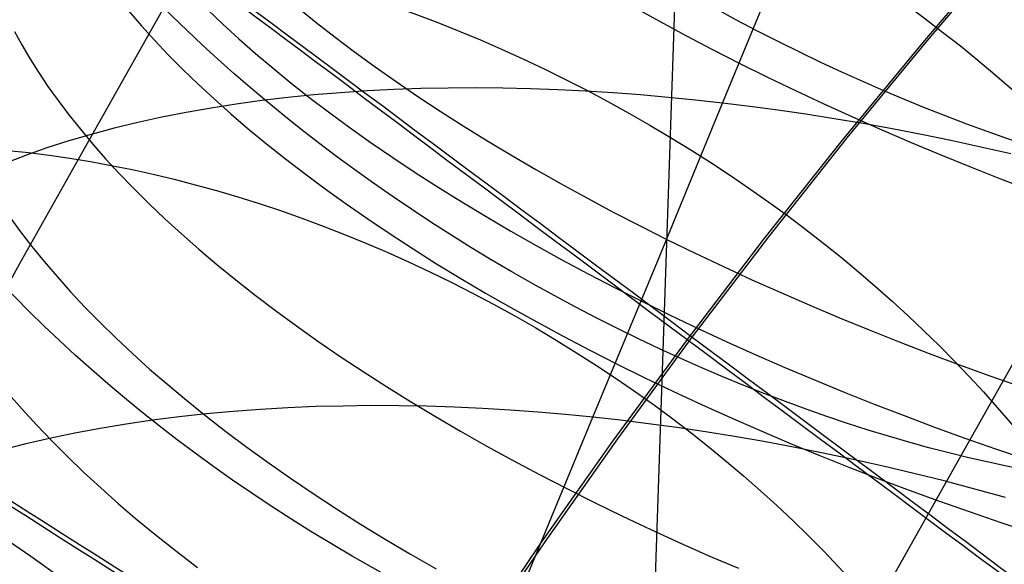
# Model space of a CAD drawing. Extents: x -1634 to -184, y -278 to 263.
# Tile 77 of 242: x -1604.64 to -1594.11, y 134.71 to 140.54. Entities that reach past the tile are written whole.
import ezdxf

# ---------------------------------------------------------------- set-up
doc = ezdxf.new("R2010")
doc.units = 0
doc.layers.add('PREDEFINITO', color=7, linetype='CONTINUOUS')

msp = doc.modelspace()

# ---------------------------------------------------------------- linework, layer by layer
at = {"layer": 'PREDEFINITO'}
for p, q in [((-1594.954, 219.094, 2.081), (-1599.021, 100.003, 509.435)), ((-1597.119, 139.644, 687.765), (-1596.414, 141.362, 688.814)), ((-1602.769, 141.251, 662.814), (-1603.397, 140.135, 661.791)), ((-1594.104, 141.316, 286.463), (-1594.982, 140.29, 286.467)), ((-1594.053, 141.342, 306.463), (-1594.932, 140.316, 306.467)), ((-1603.469, 140.627, 709.906), (-1603.337, 140.473, 710.164)), ((-1602.63, 140.647, 711.229), (-1602.466, 140.491, 711.477)), ((-1601.663, 140.667, 712.503), (-1601.468, 140.509, 712.737)), ((-1598.071, 140.674, 715.816), (-1597.795, 140.52, 715.98)), ((-1601.468, 140.509, 712.737), (-1601.265, 140.351, 712.967)), ((-1597.795, 140.52, 715.98), (-1597.514, 140.368, 716.135)), ((-1604.695, 140.412, 707.455), (-1604.616, 140.268, 707.718)), ((-1603.337, 140.473, 710.164), (-1603.197, 140.319, 710.419)), ((-1602.466, 140.491, 711.477), (-1602.295, 140.334, 711.722)), ((-1603.197, 140.319, 710.419), (-1603.049, 140.163, 710.672)), ((-1602.295, 140.334, 711.722), (-1602.115, 140.176, 711.963)), ((-1601.265, 140.351, 712.967), (-1601.055, 140.192, 713.192)), ((-1597.514, 140.368, 716.135), (-1597.227, 140.218, 716.283)), ((-1594.932, 140.316, 306.467), (-1595.79, 139.273, 306.47)), ((-1604.616, 140.268, 707.718), (-1604.53, 140.122, 707.98)), ((-1601.055, 140.192, 713.192), (-1600.837, 140.033, 713.412)), ((-1597.227, 140.218, 716.283), (-1596.936, 140.07, 716.424)), ((-1594.982, 140.29, 286.467), (-1595.841, 139.248, 286.47)), ((-1604.53, 140.122, 707.98), (-1604.437, 139.974, 708.243)), ((-1603.397, 140.135, 661.791), (-1604.013, 139.04, 660.739)), ((-1603.049, 140.163, 710.672), (-1602.893, 140.006, 710.922)), ((-1602.115, 140.176, 711.963), (-1601.928, 140.018, 712.201)), ((-1602.893, 140.006, 710.922), (-1602.73, 139.849, 711.17)), ((-1601.928, 140.018, 712.201), (-1601.733, 139.859, 712.435)), ((-1600.837, 140.033, 713.412), (-1600.612, 139.875, 713.626)), ((-1596.936, 140.07, 716.424), (-1596.64, 139.923, 716.557)), ((-1604.437, 139.974, 708.243), (-1604.337, 139.824, 708.504)), ((-1600.612, 139.875, 713.626), (-1600.38, 139.717, 713.836)), ((-1596.64, 139.923, 716.557), (-1596.34, 139.778, 716.682)), ((-1604.337, 139.824, 708.504), (-1604.228, 139.672, 708.765)), ((-1602.73, 139.849, 711.17), (-1602.559, 139.69, 711.414)), ((-1601.733, 139.859, 712.435), (-1601.53, 139.699, 712.664)), ((-1600.923, 139.775, 689.54), (-1601.208, 139.756, 689.725)), ((-1600.635, 139.79, 689.362), (-1600.923, 139.775, 689.54)), ((-1600.346, 139.8, 689.19), (-1600.635, 139.79, 689.362)), ((-1600.055, 139.806, 689.026), (-1600.346, 139.8, 689.19)), ((-1599.762, 139.807, 688.869), (-1600.055, 139.806, 689.026)), ((-1599.469, 139.804, 688.719), (-1599.762, 139.807, 688.869)), ((-1599.175, 139.798, 688.575), (-1599.469, 139.804, 688.719)), ((-1598.88, 139.787, 688.439), (-1599.175, 139.798, 688.575)), ((-1598.585, 139.772, 688.31), (-1598.88, 139.787, 688.439)), ((-1598.291, 139.754, 688.187), (-1598.585, 139.772, 688.31)), ((-1596.34, 139.778, 716.682), (-1596.036, 139.636, 716.798)), ((-1604.228, 139.672, 708.765), (-1604.113, 139.519, 709.024)), ((-1602.559, 139.69, 711.414), (-1602.38, 139.53, 711.655)), ((-1602.048, 139.672, 690.321), (-1602.322, 139.634, 690.534)), ((-1601.771, 139.705, 690.116), (-1602.048, 139.672, 690.321)), ((-1601.491, 139.733, 689.917), (-1601.771, 139.705, 690.116)), ((-1601.53, 139.699, 712.664), (-1601.32, 139.54, 712.889)), ((-1601.208, 139.756, 689.725), (-1601.491, 139.733, 689.917)), ((-1600.38, 139.717, 713.836), (-1600.141, 139.559, 714.039)), ((-1597.997, 139.732, 688.072), (-1598.291, 139.754, 688.187)), ((-1597.703, 139.706, 687.963), (-1597.997, 139.732, 688.072)), ((-1597.41, 139.677, 687.861), (-1597.703, 139.706, 687.963)), ((-1597.119, 139.644, 687.765), (-1597.41, 139.677, 687.861)), ((-1602.591, 139.592, 690.752), (-1602.857, 139.545, 690.978)), ((-1602.322, 139.634, 690.534), (-1602.591, 139.592, 690.752)), ((-1600.141, 139.559, 714.039), (-1599.895, 139.402, 714.237)), ((-1597.816, 137.951, 686.674), (-1597.119, 139.644, 687.765)), ((-1596.826, 139.608, 687.675), (-1597.119, 139.644, 687.765)), ((-1596.529, 139.569, 687.591), (-1596.826, 139.608, 687.675)), ((-1596.228, 139.525, 687.511), (-1596.529, 139.569, 687.591)), ((-1596.036, 139.636, 716.798), (-1595.728, 139.496, 716.907)), ((-1604.113, 139.519, 709.024), (-1603.989, 139.364, 709.282)), ((-1603.118, 139.494, 691.209), (-1603.375, 139.437, 691.446)), ((-1602.857, 139.545, 690.978), (-1603.118, 139.494, 691.209)), ((-1602.38, 139.53, 711.655), (-1602.193, 139.37, 711.893)), ((-1601.32, 139.54, 712.889), (-1601.103, 139.38, 713.109)), ((-1595.924, 139.477, 687.437), (-1596.228, 139.525, 687.511)), ((-1595.617, 139.425, 687.368), (-1595.924, 139.477, 687.437)), ((-1595.728, 139.496, 716.907), (-1595.417, 139.358, 717.007)), ((-1603.989, 139.364, 709.282), (-1603.858, 139.207, 709.539)), ((-1603.626, 139.376, 691.69), (-1603.872, 139.31, 691.939)), ((-1603.375, 139.437, 691.446), (-1603.626, 139.376, 691.69)), ((-1602.193, 139.37, 711.893), (-1601.998, 139.209, 712.126)), ((-1601.103, 139.38, 713.109), (-1600.878, 139.221, 713.323)), ((-1599.895, 139.402, 714.237), (-1599.642, 139.245, 714.428)), ((-1595.306, 139.368, 687.306), (-1595.617, 139.425, 687.368)), ((-1595.417, 139.358, 717.007), (-1595.103, 139.223, 717.099)), ((-1594.993, 139.308, 687.249), (-1595.306, 139.368, 687.306)), ((-1603.872, 139.31, 691.939), (-1604.113, 139.24, 692.193)), ((-1599.642, 139.245, 714.428), (-1599.383, 139.09, 714.613)), ((-1595.841, 139.248, 286.47), (-1596.68, 138.189, 286.474)), ((-1595.79, 139.273, 306.47), (-1596.629, 138.215, 306.474)), ((-1594.676, 139.243, 687.199), (-1594.993, 139.308, 687.249)), ((-1594.357, 139.174, 687.155), (-1594.676, 139.243, 687.199)), ((-1604.347, 139.165, 692.453), (-1604.576, 139.085, 692.718)), ((-1604.113, 139.24, 692.193), (-1604.347, 139.165, 692.453)), ((-1603.858, 139.207, 709.539), (-1603.719, 139.049, 709.793)), ((-1601.998, 139.209, 712.126), (-1601.796, 139.049, 712.355)), ((-1600.878, 139.221, 713.323), (-1600.646, 139.061, 713.532)), ((-1595.103, 139.223, 717.099), (-1594.786, 139.091, 717.183)), ((-1594.036, 139.101, 687.117), (-1594.357, 139.174, 687.155)), ((-1604.576, 139.085, 692.718), (-1604.798, 139, 692.988)), ((-1604.013, 139.04, 660.739), (-1604.622, 137.957, 659.648)), ((-1603.719, 139.049, 709.793), (-1603.573, 138.89, 710.045)), ((-1601.796, 139.049, 712.355), (-1601.586, 138.887, 712.579)), ((-1600.646, 139.061, 713.532), (-1600.407, 138.903, 713.736)), ((-1599.383, 139.09, 714.613), (-1599.118, 138.935, 714.792)), ((-1594.786, 139.091, 717.183), (-1594.467, 138.961, 717.258)), ((-1599.118, 138.935, 714.792), (-1598.847, 138.782, 714.963)), ((-1594.467, 138.961, 717.258), (-1594.146, 138.834, 717.325)), ((-1603.573, 138.89, 710.045), (-1603.418, 138.73, 710.295)), ((-1601.586, 138.887, 712.579), (-1601.369, 138.726, 712.799)), ((-1600.407, 138.903, 713.736), (-1600.161, 138.744, 713.933)), ((-1594.146, 138.834, 717.325), (-1593.823, 138.711, 717.384)), ((-1603.418, 138.73, 710.295), (-1603.256, 138.569, 710.541)), ((-1601.369, 138.726, 712.799), (-1601.145, 138.565, 713.013)), ((-1600.161, 138.744, 713.933), (-1599.909, 138.587, 714.125)), ((-1598.847, 138.782, 714.963), (-1598.571, 138.63, 715.127)), ((-1598.571, 138.63, 715.127), (-1598.288, 138.479, 715.284)), ((-1603.256, 138.569, 710.541), (-1603.085, 138.407, 710.785)), ((-1601.145, 138.565, 713.013), (-1600.914, 138.405, 713.222)), ((-1599.909, 138.587, 714.125), (-1599.65, 138.431, 714.31)), ((-1604.744, 138.424, 708.125), (-1604.629, 138.267, 708.384)), ((-1603.085, 138.407, 710.785), (-1602.907, 138.244, 711.025)), ((-1600.914, 138.405, 713.222), (-1600.675, 138.245, 713.425)), ((-1599.65, 138.431, 714.31), (-1599.386, 138.275, 714.488)), ((-1598.288, 138.479, 715.284), (-1598.001, 138.33, 715.433)), ((-1598.001, 138.33, 715.433), (-1597.709, 138.183, 715.575)), ((-1604.629, 138.267, 708.384), (-1604.507, 138.109, 708.641)), ((-1602.907, 138.244, 711.025), (-1602.721, 138.081, 711.262)), ((-1600.675, 138.245, 713.425), (-1600.43, 138.085, 713.622)), ((-1599.386, 138.275, 714.488), (-1599.115, 138.121, 714.659)), ((-1596.68, 138.189, 286.474), (-1597.498, 137.115, 286.477)), ((-1596.629, 138.215, 306.474), (-1597.447, 137.141, 306.477)), ((-1604.507, 138.109, 708.641), (-1604.377, 137.949, 708.896)), ((-1600.43, 138.085, 713.622), (-1600.178, 137.926, 713.813)), ((-1599.115, 138.121, 714.659), (-1598.838, 137.968, 714.823)), ((-1597.709, 138.183, 715.575), (-1597.412, 138.038, 715.709)), ((-1602.721, 138.081, 711.262), (-1602.528, 137.917, 711.494)), ((-1597.412, 138.038, 715.709), (-1597.111, 137.896, 715.835)), ((-1604.622, 137.957, 659.648), (-1605.219, 136.896, 658.528)), ((-1604.377, 137.949, 708.896), (-1604.239, 137.788, 709.149)), ((-1602.528, 137.917, 711.494), (-1602.327, 137.753, 711.722)), ((-1600.178, 137.926, 713.813), (-1599.92, 137.769, 713.998)), ((-1598.838, 137.968, 714.823), (-1598.556, 137.817, 714.98)), ((-1598.506, 136.283, 685.54), (-1597.816, 137.951, 686.674)), ((-1597.111, 137.896, 715.835), (-1596.806, 137.755, 715.954)), ((-1604.239, 137.788, 709.149), (-1604.094, 137.625, 709.4)), ((-1599.92, 137.769, 713.998), (-1599.655, 137.612, 714.176)), ((-1598.556, 137.817, 714.98), (-1598.269, 137.668, 715.13)), ((-1602.327, 137.753, 711.722), (-1602.118, 137.589, 711.946)), ((-1598.269, 137.668, 715.13), (-1597.977, 137.52, 715.271)), ((-1596.806, 137.755, 715.954), (-1596.497, 137.617, 716.063)), ((-1604.094, 137.625, 709.4), (-1603.94, 137.462, 709.649)), ((-1602.118, 137.589, 711.946), (-1601.902, 137.425, 712.164)), ((-1599.655, 137.612, 714.176), (-1599.384, 137.457, 714.347)), ((-1596.497, 137.617, 716.063), (-1596.185, 137.481, 716.165)), ((-1603.94, 137.462, 709.649), (-1603.779, 137.297, 709.894)), ((-1599.384, 137.457, 714.347), (-1599.108, 137.303, 714.511)), ((-1597.977, 137.52, 715.271), (-1597.68, 137.375, 715.406)), ((-1596.185, 137.481, 716.165), (-1595.869, 137.348, 716.259)), ((-1601.902, 137.425, 712.164), (-1601.678, 137.261, 712.378)), ((-1597.68, 137.375, 715.406), (-1597.379, 137.231, 715.532)), ((-1595.869, 137.348, 716.259), (-1595.551, 137.218, 716.344)), ((-1593.725, 137.374, 684.328), (-1594.571, 135.871, 683.356)), ((-1603.779, 137.297, 709.894), (-1603.61, 137.132, 710.137)), ((-1601.678, 137.261, 712.378), (-1601.448, 137.097, 712.586)), ((-1599.108, 137.303, 714.511), (-1598.826, 137.151, 714.668)), ((-1598.826, 137.151, 714.668), (-1598.539, 137, 714.817)), ((-1597.447, 137.141, 306.477), (-1598.245, 136.053, 306.481)), ((-1597.379, 137.231, 715.532), (-1597.073, 137.09, 715.65)), ((-1595.551, 137.218, 716.344), (-1595.231, 137.091, 716.421)), ((-1603.61, 137.132, 710.137), (-1603.433, 136.966, 710.376)), ((-1601.448, 137.097, 712.586), (-1601.21, 136.934, 712.789)), ((-1597.498, 137.115, 286.477), (-1598.296, 136.027, 286.481)), ((-1597.073, 137.09, 715.65), (-1596.765, 136.952, 715.76)), ((-1595.231, 137.091, 716.421), (-1594.909, 136.966, 716.489)), ((-1603.433, 136.966, 710.376), (-1603.248, 136.799, 710.612)), ((-1601.21, 136.934, 712.789), (-1600.965, 136.772, 712.985)), ((-1598.539, 137, 714.817), (-1598.247, 136.851, 714.959)), ((-1596.765, 136.952, 715.76), (-1596.452, 136.816, 715.862)), ((-1594.909, 136.966, 716.489), (-1594.585, 136.845, 716.549)), ((-1598.247, 136.851, 714.959), (-1597.951, 136.705, 715.093)), ((-1594.585, 136.845, 716.549), (-1594.259, 136.727, 716.601)), ((-1603.248, 136.799, 710.612), (-1603.055, 136.632, 710.843)), ((-1600.965, 136.772, 712.985), (-1600.714, 136.61, 713.176)), ((-1596.452, 136.816, 715.862), (-1596.137, 136.682, 715.955)), ((-1594.259, 136.727, 716.601), (-1593.933, 136.612, 716.644)), ((-1603.055, 136.632, 710.843), (-1602.855, 136.465, 711.071)), ((-1600.714, 136.61, 713.176), (-1600.456, 136.45, 713.36)), ((-1597.951, 136.705, 715.093), (-1597.65, 136.561, 715.219)), ((-1596.137, 136.682, 715.955), (-1595.819, 136.552, 716.041)), ((-1604.757, 136.535, 708.487), (-1604.612, 136.369, 708.737)), ((-1597.65, 136.561, 715.219), (-1597.345, 136.419, 715.337)), ((-1595.819, 136.552, 716.041), (-1595.499, 136.424, 716.118)), ((-1602.855, 136.465, 711.071), (-1602.647, 136.298, 711.293)), ((-1601.178, 136.403, 686.61), (-1601.474, 136.396, 686.763)), ((-1600.881, 136.407, 686.464), (-1601.178, 136.403, 686.61)), ((-1600.583, 136.405, 686.325), (-1600.881, 136.407, 686.464)), ((-1600.285, 136.4, 686.193), (-1600.583, 136.405, 686.325)), ((-1600.456, 136.45, 713.36), (-1600.192, 136.291, 713.537)), ((-1599.987, 136.39, 686.068), (-1600.285, 136.4, 686.193)), ((-1597.345, 136.419, 715.337), (-1597.036, 136.279, 715.447)), ((-1595.499, 136.424, 716.118), (-1595.176, 136.3, 716.186)), ((-1604.612, 136.369, 708.737), (-1604.46, 136.202, 708.985)), ((-1602.644, 136.318, 687.443), (-1602.932, 136.287, 687.63)), ((-1602.647, 136.298, 711.293), (-1602.432, 136.131, 711.511)), ((-1602.355, 136.345, 687.263), (-1602.644, 136.318, 687.443)), ((-1602.063, 136.366, 687.09), (-1602.355, 136.345, 687.263)), ((-1601.769, 136.383, 686.923), (-1602.063, 136.366, 687.09)), ((-1601.474, 136.396, 686.763), (-1601.769, 136.383, 686.923)), ((-1599.689, 136.376, 685.949), (-1599.987, 136.39, 686.068)), ((-1599.392, 136.359, 685.837), (-1599.689, 136.376, 685.949)), ((-1599.096, 136.337, 685.731), (-1599.392, 136.359, 685.837)), ((-1598.8, 136.312, 685.632), (-1599.096, 136.337, 685.731)), ((-1598.506, 136.283, 685.54), (-1598.8, 136.312, 685.632)), ((-1595.176, 136.3, 716.186), (-1594.852, 136.178, 716.246)), ((-1604.46, 136.202, 708.985), (-1604.299, 136.034, 709.229)), ((-1603.498, 136.209, 688.024), (-1603.776, 136.163, 688.231)), ((-1603.216, 136.251, 687.824), (-1603.498, 136.209, 688.024)), ((-1602.932, 136.287, 687.63), (-1603.216, 136.251, 687.824)), ((-1600.192, 136.291, 713.537), (-1599.922, 136.133, 713.708)), ((-1599.196, 134.619, 684.349), (-1598.506, 136.283, 685.54)), ((-1598.21, 136.25, 685.453), (-1598.506, 136.283, 685.54)), ((-1597.911, 136.213, 685.371), (-1598.21, 136.25, 685.453)), ((-1597.608, 136.172, 685.294), (-1597.911, 136.213, 685.371)), ((-1597.036, 136.279, 715.447), (-1596.724, 136.143, 715.548)), ((-1604.05, 136.112, 688.444), (-1604.321, 136.056, 688.664)), ((-1603.776, 136.163, 688.231), (-1604.05, 136.112, 688.444)), ((-1602.432, 136.131, 711.511), (-1602.209, 135.964, 711.724)), ((-1599.922, 136.133, 713.708), (-1599.647, 135.977, 713.871)), ((-1597.301, 136.126, 685.223), (-1597.608, 136.172, 685.294)), ((-1596.991, 136.076, 685.157), (-1597.301, 136.126, 685.223)), ((-1596.724, 136.143, 715.548), (-1596.409, 136.009, 715.642)), ((-1594.852, 136.178, 716.246), (-1594.527, 136.06, 716.298)), ((-1604.587, 135.995, 688.889), (-1604.849, 135.928, 689.121)), ((-1604.321, 136.056, 688.664), (-1604.587, 135.995, 688.889)), ((-1604.299, 136.034, 709.229), (-1604.131, 135.866, 709.471)), ((-1599.647, 135.977, 713.871), (-1599.365, 135.822, 714.028)), ((-1598.296, 136.027, 286.481), (-1599.074, 134.923, 286.484)), ((-1598.245, 136.053, 306.481), (-1599.022, 134.95, 306.484)), ((-1596.678, 136.022, 685.097), (-1596.991, 136.076, 685.157)), ((-1596.362, 135.963, 685.042), (-1596.678, 136.022, 685.097)), ((-1596.409, 136.009, 715.642), (-1596.091, 135.877, 715.727)), ((-1594.527, 136.06, 716.298), (-1594.2, 135.945, 716.342)), ((-1602.209, 135.964, 711.724), (-1601.979, 135.798, 711.931)), ((-1596.044, 135.9, 684.994), (-1596.362, 135.963, 685.042)), ((-1596.091, 135.877, 715.727), (-1595.77, 135.749, 715.804)), ((-1595.723, 135.832, 684.952), (-1596.044, 135.9, 684.994)), ((-1594.2, 135.945, 716.342), (-1593.873, 135.834, 716.377)), ((-1604.131, 135.866, 709.471), (-1603.955, 135.696, 709.709)), ((-1601.979, 135.798, 711.931), (-1601.742, 135.632, 712.133)), ((-1599.365, 135.822, 714.028), (-1599.079, 135.67, 714.177)), ((-1595.4, 135.76, 684.917), (-1595.723, 135.832, 684.952)), ((-1594.571, 135.871, 683.356), (-1595.42, 134.361, 682.326)), ((-1603.955, 135.696, 709.709), (-1603.771, 135.527, 709.944)), ((-1599.079, 135.67, 714.177), (-1598.787, 135.519, 714.318)), ((-1595.77, 135.749, 715.804), (-1595.448, 135.624, 715.873)), ((-1595.075, 135.682, 684.888), (-1595.4, 135.76, 684.917)), ((-1594.749, 135.601, 684.867), (-1595.075, 135.682, 684.888)), ((-1601.742, 135.632, 712.133), (-1601.499, 135.467, 712.329)), ((-1595.448, 135.624, 715.873), (-1595.124, 135.502, 715.933)), ((-1594.421, 135.514, 684.852), (-1594.749, 135.601, 684.867)), ((-1603.771, 135.527, 709.944), (-1603.58, 135.357, 710.174)), ((-1601.499, 135.467, 712.329), (-1601.248, 135.303, 712.519)), ((-1598.787, 135.519, 714.318), (-1598.491, 135.371, 714.452)), ((-1595.124, 135.502, 715.933), (-1594.798, 135.384, 715.985)), ((-1594.092, 135.423, 684.844), (-1594.421, 135.514, 684.852)), ((-1603.58, 135.357, 710.174), (-1603.381, 135.186, 710.401)), ((-1598.491, 135.371, 714.452), (-1598.19, 135.225, 714.577)), ((-1594.798, 135.384, 715.985), (-1594.472, 135.269, 716.029)), ((-1601.248, 135.303, 712.519), (-1600.991, 135.14, 712.703)), ((-1594.472, 135.269, 716.029), (-1594.144, 135.157, 716.064)), ((-1603.381, 135.186, 710.401), (-1603.174, 135.016, 710.623)), ((-1600.991, 135.14, 712.703), (-1600.728, 134.978, 712.88)), ((-1598.19, 135.225, 714.577), (-1597.886, 135.081, 714.695)), ((-1594.144, 135.157, 716.064), (-1593.816, 135.048, 716.092)), ((-1597.886, 135.081, 714.695), (-1597.577, 134.94, 714.805)), ((-1603.174, 135.016, 710.623), (-1602.959, 134.846, 710.84)), ((-1600.728, 134.978, 712.88), (-1600.458, 134.818, 713.05)), ((-1599.022, 134.95, 306.484), (-1599.779, 133.833, 306.488)), ((-1597.577, 134.94, 714.805), (-1597.265, 134.801, 714.907)), ((-1602.959, 134.846, 710.84), (-1602.737, 134.676, 711.052)), ((-1599.074, 134.923, 286.484), (-1599.83, 133.805, 286.488)), ((-1600.458, 134.818, 713.05), (-1600.183, 134.659, 713.213)), ((-1597.265, 134.801, 714.907), (-1596.95, 134.666, 715))]:
    msp.add_line(p, q, dxfattribs=at)
at = {"layer": 'PREDEFINITO', "extrusion": (0.749871, 0.661578, -0.002742)}
msp.add_circle((1161.171, 293.442, -1093.83), 10, dxfattribs=at)
at = {"layer": 'PREDEFINITO', "extrusion": (0.714636, 0.699491, -0.002673)}
msp.add_circle((1216.26, 293.681, -1035.735), 10, dxfattribs=at)
at = {"layer": 'PREDEFINITO', "extrusion": (0.434941, 0.773162, 0.46157)}
msp.add_circle((1461.269, 903.775, -269.118), 10, dxfattribs=at)
at = {"layer": 'PREDEFINITO', "extrusion": (0.424311, 0.754302, 0.500988)}
msp.add_circle((1461.282, 915.026, -231.753), 10, dxfattribs=at)
at = {"layer": 'PREDEFINITO', "extrusion": (0.657675, 0.753297, -0.002598)}
msp.add_circle((1293.768, 294.016, -942.693), 10, dxfattribs=at)
at = {"layer": 'PREDEFINITO', "extrusion": (0.412625, 0.733566, 0.54002)}
msp.add_circle((1461.297, 924.727, -193.292), 10, dxfattribs=at)
at = {"layer": 'PREDEFINITO', "extrusion": (0.400083, 0.711307, 0.577906)}
msp.add_circle((1461.312, 932.655, -154.448), 10, dxfattribs=at)
at = {"layer": 'PREDEFINITO', "extrusion": (0.598662, 0.800998, -0.002567)}
msp.add_circle((1361.67, 294.304, -847.268), 10, dxfattribs=at)
at = {"layer": 'PREDEFINITO', "extrusion": (0.386535, 0.687262, 0.61503)}
msp.add_circle((1461.329, 938.863, -114.8), 10, dxfattribs=at)
at = {"layer": 'PREDEFINITO', "extrusion": (0.372169, 0.661761, 0.650817)}
msp.add_circle((1461.348, 943.224, -74.933), 10, dxfattribs=at)
at = {"layer": 'PREDEFINITO', "extrusion": (-0.017478, -0.227515, 0.973618)}
msp.add_circle((-1619.174, 92.862, 409.464), 17.44, dxfattribs=at)
at = {"layer": 'PREDEFINITO', "extrusion": (0.537381, 0.843336, -0.002581)}
msp.add_circle((1421.101, 294.559, -748.965), 10, dxfattribs=at)
at = {"layer": 'PREDEFINITO', "extrusion": (0.340827, 0.60612, 0.718649)}
msp.add_circle((1461.389, 946.385, 5.816), 10, dxfattribs=at)

doc.saveas('drawing.dxf')
